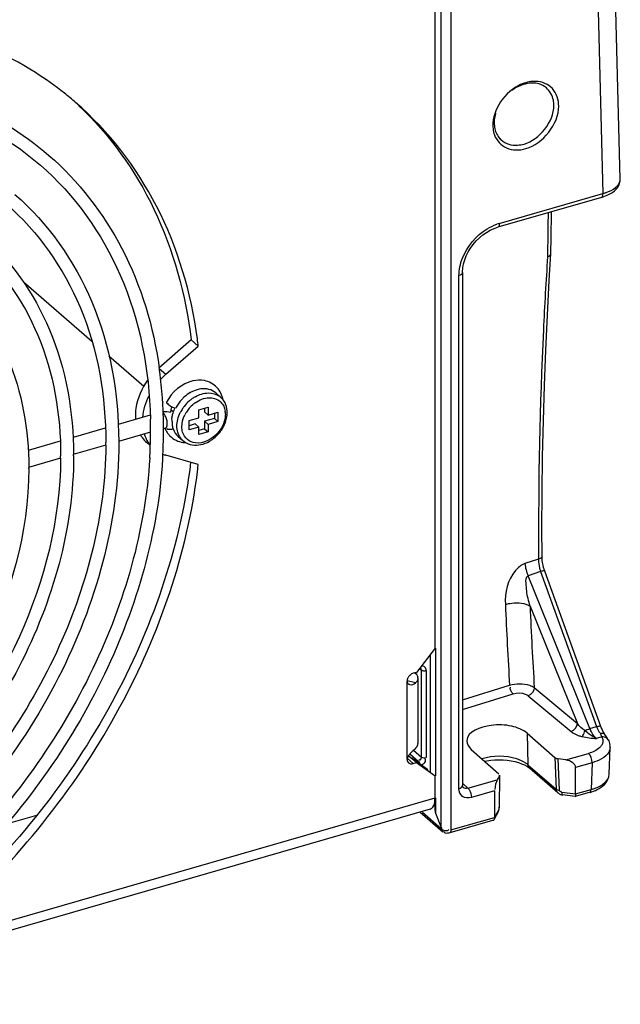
# Model space of a CAD drawing. Header units: inches. Extents: x 0 to 117, y 0 to 83.
# Tile 39 of 59: x 107.3 to 108.94, y 20.11 to 22.81. Entities that reach past the tile are written whole.
import ezdxf

# ---------------------------------------------------------------- set-up
doc = ezdxf.new("R2010")
doc.units = ezdxf.units.IN
doc.header["$LTSCALE"] = 6.431102
doc.header["$MEASUREMENT"] = 0
doc.layers.get('0').update_dxf_attribs({"linetype": 'CONTINUOUS'})

msp = doc.modelspace()

# ---------------------------------------------------------------- linework, layer by layer
at = {"color": 7, "linetype": 'CONTINUOUS'}
for p, q in [((108.944, 22.3697), (108.9194, 23.302)), ((108.8714, 23.2882), (108.8967, 22.3306)), ((108.4536, 20.5952), (108.4536, 23.2304)), ((108.4803, 23.2271), (108.4803, 20.588)), ((108.4368, 21.0855), (108.4368, 23.1482)), ((108.6128, 22.2487), (108.8967, 22.3306)), ((108.8923, 22.3202), (108.6085, 22.2383)), ((108.7543, 22.1664), (108.7547, 22.2109)), ((108.7451, 22.1862), (108.7449, 22.1662)), ((108.7449, 22.1662), (108.7449, 22.1576)), ((108.7497, 22.0925), (108.7543, 22.1661)), ((108.7543, 22.1661), (108.7543, 22.1665)), ((108.5129, 22.1268), (108.5149, 22.1378)), ((108.5121, 22.1161), (108.5129, 22.1268)), ((108.5121, 22.1143), (108.5121, 22.1161)), ((108.5121, 22.1143), (108.5121, 20.7096)), ((107.3094, 22.0887), (107.497, 21.9263)), ((108.5023, 20.7011), (108.5023, 22.1058)), ((107.7685, 21.9296), (107.6798, 21.8528)), ((107.7882, 21.9126), (107.7685, 21.9296)), ((107.6995, 21.8357), (107.7882, 21.9126)), ((107.5436, 21.8859), (107.6389, 21.8033)), ((107.6812, 21.8516), (107.6995, 21.8357)), ((107.8362, 21.7846), (107.8494, 21.7732)), ((107.6905, 21.7623), (107.6908, 21.759)), ((107.694, 21.728), (107.692, 21.73)), ((107.6921, 21.7325), (107.6921, 21.7301)), ((107.7133, 21.7389), (107.72, 21.7331)), ((107.7153, 21.7469), (107.7177, 21.7458)), ((107.7177, 21.7458), (107.7216, 21.7446)), ((107.7897, 21.7387), (107.8152, 21.7461)), ((107.7897, 21.7167), (107.7897, 21.7387)), ((107.8054, 21.7432), (107.8054, 21.7326)), ((107.8054, 21.7326), (107.8152, 21.7241)), ((107.8152, 21.7461), (107.8152, 21.7241)), ((107.8152, 21.7241), (107.8421, 21.7319)), ((107.8322, 21.729), (107.8322, 21.7148)), ((107.8421, 21.7319), (107.8421, 21.7063)), ((107.6563, 21.7236), (107.5686, 21.6983)), ((107.6959, 21.7254), (107.694, 21.728)), ((107.6977, 21.7224), (107.6959, 21.7254)), ((107.6993, 21.7191), (107.6977, 21.7224)), ((107.7628, 21.709), (107.7897, 21.7167)), ((107.7628, 21.6834), (107.7628, 21.709)), ((107.8322, 21.7148), (107.8054, 21.7071)), ((107.8054, 21.7071), (107.8152, 21.6985)), ((107.8054, 21.7071), (107.8054, 21.6864)), ((107.8421, 21.7063), (107.8152, 21.6985)), ((107.8322, 21.7148), (107.8421, 21.7063)), ((107.5335, 21.6882), (107.445, 21.6626)), ((107.6573, 21.6768), (107.5694, 21.6514)), ((107.6983, 21.6886), (107.6922, 21.6868)), ((107.6983, 21.6886), (107.699, 21.6888)), ((107.7026, 21.6944), (107.7031, 21.6973)), ((107.7798, 21.6997), (107.7628, 21.6948)), ((107.7897, 21.6912), (107.7628, 21.6834)), ((107.7798, 21.6997), (107.7897, 21.6912)), ((107.7897, 21.6705), (107.7897, 21.6912)), ((107.8054, 21.6864), (107.7897, 21.6819)), ((107.8152, 21.6779), (107.7897, 21.6705)), ((107.8054, 21.6864), (107.8152, 21.6779)), ((107.8152, 21.6985), (107.8152, 21.6779)), ((107.4099, 21.6525), (107.3222, 21.6272)), ((107.5702, 21.6517), (107.5703, 21.6485)), ((107.6563, 21.6409), (107.647, 21.6489)), ((107.7331, 21.6655), (107.7463, 21.6541)), ((107.5346, 21.6414), (107.4458, 21.6157)), ((107.411, 21.6057), (107.3231, 21.5803)), ((107.7882, 21.5887), (107.6995, 21.6143)), ((108.7202, 21.3299), (108.6831, 21.3174)), ((108.7202, 21.3373), (108.7202, 21.3299)), ((108.7202, 21.3299), (108.7204, 21.3225)), ((108.7298, 21.3331), (108.7297, 21.3373)), ((108.7297, 21.3373), (108.7297, 21.3373)), ((108.7258, 21.2956), (108.6914, 21.2841)), ((108.8607, 20.8655), (108.6914, 21.2841)), ((108.7258, 21.2956), (108.8794, 20.8709)), ((108.8909, 20.8715), (108.7373, 21.2963)), ((108.6969, 21.2007), (108.8266, 20.8798)), ((108.4368, 21.0855), (108.3856, 21.0196)), ((108.4378, 21.0855), (108.4378, 20.736)), ((108.4245, 20.7466), (108.4245, 21.0696)), ((108.3954, 21.029), (108.3993, 21.026)), ((108.397, 21.0311), (108.3971, 21.0311)), ((108.3856, 21.0196), (108.3771, 21.0171)), ((108.3817, 21.0184), (108.3846, 21.0155)), ((108.3846, 21.0155), (108.3869, 21.0125)), ((108.3869, 21.0125), (108.3884, 21.0094)), ((108.3884, 21.0094), (108.3894, 21.0062)), ((108.3896, 21.0037), (108.3896, 20.8247)), ((108.3993, 20.7877), (108.3993, 21.026)), ((108.4094, 21.0238), (108.4126, 21.0243)), ((108.4126, 21.0243), (108.4126, 20.7861)), ((108.3603, 20.998), (108.3601, 20.9951)), ((108.3601, 20.782), (108.3601, 20.9951)), ((108.3835, 20.9906), (108.3603, 20.9963)), ((108.386, 20.9936), (108.3835, 20.9906)), ((108.5121, 20.9448), (108.6409, 20.9844)), ((108.7086, 20.9778), (108.8266, 20.8798)), ((108.5121, 20.9182), (108.6511, 20.9609)), ((108.6918, 20.9557), (108.8097, 20.8577)), ((108.8607, 20.8655), (108.8794, 20.8709)), ((108.892, 20.8687), (108.8909, 20.8715)), ((108.8941, 20.8636), (108.892, 20.8687)), ((108.6891, 20.853), (108.7648, 20.7863)), ((108.6891, 20.853), (108.691, 20.7668)), ((108.854, 20.854), (108.8468, 20.86)), ((108.8938, 20.8427), (108.879, 20.8384)), ((108.8866, 20.8557), (108.8878, 20.8545)), ((108.8878, 20.8545), (108.8889, 20.8538)), ((108.892, 20.8521), (108.889, 20.8515)), ((108.8964, 20.8589), (108.8941, 20.8636)), ((108.9022, 20.849), (108.9011, 20.8506)), ((108.3835, 20.8116), (108.386, 20.8146)), ((108.9111, 20.835), (108.911, 20.8351)), ((108.9139, 20.7405), (108.9162, 20.8139)), ((108.3659, 20.7894), (108.3618, 20.7882)), ((108.3856, 20.7724), (108.3659, 20.7894)), ((108.3679, 20.7964), (108.3908, 20.7768)), ((108.3768, 20.8052), (108.3688, 20.7975)), ((108.3779, 20.8062), (108.3993, 20.7877)), ((108.3835, 20.8116), (108.3809, 20.809)), ((108.5357, 20.8087), (108.6114, 20.742)), ((108.7648, 20.7863), (108.7684, 20.6998)), ((108.795, 20.7798), (108.8572, 20.7977)), ((108.3614, 20.7835), (108.3771, 20.7699)), ((108.4171, 20.753), (108.373, 20.7844)), ((108.374, 20.7693), (108.3771, 20.7699)), ((108.3771, 20.7699), (108.3856, 20.7724)), ((108.3856, 20.7724), (108.4368, 20.736)), ((108.3858, 20.7753), (108.3908, 20.7768)), ((108.5726, 20.7761), (108.5787, 20.7774)), ((108.691, 20.7668), (108.7684, 20.6998)), ((108.6934, 20.7587), (108.6951, 20.7573)), ((108.795, 20.7798), (108.7738, 20.7827)), ((108.7773, 20.6967), (108.7738, 20.7827)), ((108.8669, 20.7722), (108.8217, 20.7592)), ((108.8217, 20.6866), (108.8217, 20.7592)), ((108.8669, 20.7722), (108.8646, 20.699)), ((108.4368, 20.6763), (108.4368, 20.736)), ((108.6129, 20.7363), (108.6072, 20.7256)), ((108.6134, 20.7382), (108.6119, 20.6489)), ((108.7731, 20.6897), (108.6951, 20.7573)), ((108.5266, 20.7023), (108.5121, 20.7159)), ((108.5136, 20.7046), (108.5135, 20.7046)), ((108.5266, 20.7023), (108.6072, 20.7256)), ((108.5266, 20.7023), (108.5282, 20.7006)), ((108.5282, 20.7006), (108.5299, 20.6985)), ((108.6, 20.6952), (108.5364, 20.6768)), ((108.6, 20.6952), (108.6, 20.6226)), ((108.7832, 20.6846), (108.7859, 20.6841)), ((108.784, 20.6916), (108.8217, 20.6866)), ((108.8206, 20.6795), (108.7859, 20.6841)), ((108.8207, 20.6795), (108.8206, 20.6795)), ((108.8614, 20.6912), (108.8208, 20.6795)), ((108.8217, 20.6866), (108.8646, 20.699)), ((107.1497, 20.3048), (108.4368, 20.6763)), ((108.4365, 20.6696), (108.4368, 20.6763)), ((108.4378, 20.6763), (108.4378, 20.6344)), ((108.4236, 20.6452), (107.1365, 20.2736)), ((107.2631, 20.6046), (107.3456, 20.6284)), ((108.3955, 20.6371), (108.4576, 20.5833)), ((108.4546, 20.5904), (108.4019, 20.6361)), ((108.4378, 20.6344), (108.4536, 20.5952)), ((108.6089, 20.6363), (108.599, 20.6178)), ((108.6, 20.6226), (108.6101, 20.6414)), ((108.6088, 20.6362), (108.6098, 20.6382)), ((108.5944, 20.6141), (108.477, 20.5802)), ((108.4803, 20.588), (108.6, 20.6226)), ((108.5999, 20.6205), (108.5991, 20.6176)), ((108.6, 20.6226), (108.5999, 20.6205)), ((108.4584, 20.5827), (108.4576, 20.5833)), ((108.4709, 20.5867), (108.4727, 20.5875))]:
    msp.add_line(p, q, dxfattribs=at)
for points in [[(108.9339, 22.3436), (108.9381, 22.3492), (108.9413, 22.3553), (108.9433, 22.3619), (108.944, 22.3685), (108.944, 22.3697)], [(108.8923, 22.3202), (108.8995, 22.3225), (108.9079, 22.3258)], [(108.9079, 22.3258), (108.9156, 22.3295), (108.9225, 22.3337), (108.9286, 22.3384), (108.9339, 22.3436)], [(108.7547, 22.2109), (108.7558, 22.2771), (108.7558, 22.2808)], [(108.5149, 22.1378), (108.518, 22.1488), (108.5223, 22.1599), (108.5277, 22.1708), (108.5341, 22.1813), (108.5414, 22.1914), (108.5495, 22.2008), (108.5584, 22.2095), (108.5678, 22.2174), (108.5778, 22.2243)], [(108.5778, 22.2243), (108.588, 22.2301), (108.5985, 22.2349), (108.6085, 22.2383)], [(108.7297, 21.3373), (108.7295, 21.4132), (108.7301, 21.5122), (108.7314, 21.6106), (108.7335, 21.7083), (108.7364, 21.8054), (108.74, 21.9018), (108.7444, 21.9975), (108.7497, 22.0925)], [(108.7341, 21.3064), (108.7325, 21.3132), (108.7312, 21.3201), (108.7303, 21.3267), (108.7298, 21.3331)], [(108.7373, 21.2963), (108.7361, 21.2998), (108.7341, 21.3064)], [(108.9011, 20.8506), (108.8987, 20.8545), (108.8964, 20.8589)], [(108.9111, 20.835), (108.9095, 20.8377), (108.9069, 20.842), (108.9039, 20.8465), (108.9022, 20.849)], [(108.5787, 20.7774), (108.5896, 20.7789), (108.6008, 20.7799), (108.6121, 20.7802), (108.6235, 20.7799), (108.6347, 20.7789), (108.6455, 20.7774), (108.6557, 20.7752), (108.6653, 20.7725), (108.6739, 20.7694), (108.6816, 20.766), (108.6882, 20.7624), (108.6934, 20.7587)], [(108.5136, 20.7046), (108.5133, 20.7048), (108.513, 20.7053), (108.5126, 20.7061), (108.5123, 20.7072), (108.5121, 20.7087), (108.5121, 20.7096)], [(108.7731, 20.6897), (108.7745, 20.6886), (108.7771, 20.687), (108.78, 20.6856), (108.7832, 20.6846)], [(108.784, 20.6916), (108.7829, 20.6918), (108.7819, 20.6921), (108.7809, 20.6925), (108.78, 20.693), (108.7791, 20.6936), (108.7784, 20.6943), (108.7779, 20.695), (108.7775, 20.6958), (108.7773, 20.6967)], [(108.6098, 20.6382), (108.6104, 20.6399), (108.611, 20.6418), (108.6115, 20.6436), (108.6119, 20.6455), (108.6122, 20.6475), (108.6124, 20.6493), (108.6124, 20.6507)], [(108.4536, 20.5952), (108.4538, 20.5947), (108.4539, 20.5942), (108.4541, 20.5937), (108.4542, 20.5932), (108.4543, 20.5927), (108.4544, 20.5921), (108.4544, 20.5916), (108.4545, 20.591), (108.4546, 20.5904)]]:
    msp.add_lwpolyline(points, dxfattribs=at)
for centre, radius, start, end in [((108.707, 22.5378), 0.0957, 106.1499, 111.56), ((108.7051, 22.5443), 0.0889, 102.4032, 106.1142), ((108.7103, 22.5564), 0.0814, 87.9408, 94.2873), ((106.8503, 21.885), 0.9193, 49.0995, 51.6017), ((108.6876, 22.5177), 0.0926, 175.7378, 179.9703), ((108.6808, 22.5176), 0.0858, 179.9633, 186.3207), ((108.6534, 22.5168), 0.0531, 222.6124, 228.2309), ((108.8571, 22.4661), 0.1411, 286.2967, 289.839), ((119.3676, 22.0727), 10.6231, 178.89185, 179.38794), ((108.6492, 22.1239), 0.1299, 106.236, 109.5301), ((106.5312, 21.7628), 1.2658, 6.7956, 7.701), ((106.5438, 21.6924), 1.1488, 7.3218, 8.041), ((106.5359, 21.6914), 1.1567, 7.0951, 7.3224), ((106.5048, 21.6878), 1.1881, 3.5908, 7.0805), ((107.8267, 21.6889), 0.1943, 130.9209, 136.9219), ((107.8104, 21.7078), 0.0893, 113.5781, 119.7391), ((107.7888, 21.7539), 0.0683, 17.9011, 25.8382), ((106.4717, 21.6855), 1.2212, 3.2052, 3.449), ((107.8189, 21.6954), 0.1044, 136.8527, 150.9711), ((107.8182, 21.6961), 0.1034, 131.2732, 136.8719), ((107.8325, 21.6836), 0.1049, 130.933, 142.1654), ((107.8295, 21.6871), 0.1003, 125.1397, 130.944), ((107.8264, 21.6914), 0.095, 119.1085, 125.1287), ((107.8305, 21.6861), 0.0878, 125.2961, 131.0162), ((107.8205, 21.7398), 0.0441, 49.0952, 54.5981), ((107.8172, 21.7361), 0.0491, 37.4443, 49.0591), ((107.7852, 21.7528), 0.0721, 9.55, 17.8563), ((106.4617, 21.6849), 1.2312, 2.2123, 3.2042), ((106.437, 21.6841), 1.256, 0.2008, 2.1016), ((107.768, 21.7284), 0.0558, 172.4135, 176.454), ((107.7733, 21.7277), 0.0611, 165.7109, 172.3791), ((107.7774, 21.7267), 0.0654, 161.8442, 165.7497), ((107.7965, 21.7055), 0.0817, 162.9875, 170.4347), ((107.7253, 21.7615), 0.0173, 257.5547, 260.1561), ((107.8128, 21.6989), 0.0974, 151.0353, 153.6612), ((107.8273, 21.6868), 0.0988, 151.6234, 153.6571), ((107.8295, 21.6857), 0.1012, 147.8609, 151.6179), ((107.8312, 21.6846), 0.1033, 142.172, 147.8618), ((107.8298, 21.6852), 0.0879, 147.7665, 153.5855), ((107.8327, 21.6834), 0.0913, 131.0023, 147.7472), ((107.8077, 21.7268), 0.0547, 3.9239, 8.1638), ((107.8054, 21.7266), 0.0571, 359.9879, 3.9274), ((107.8075, 21.7319), 0.0598, 9.8608, 15.0816), ((106.4297, 21.684), 1.2279, 359.9981, 1.3609), ((107.7979, 21.7053), 0.0831, 170.4613, 172.4997), ((107.5973, 21.6883), 0.1208, 6.7879, 7.6453), ((106.3973, 21.6841), 1.2603, 358.3942, 359.6706), ((106.4154, 21.6839), 1.2421, 359.6729, 359.9998), ((106.3928, 21.6841), 1.3002, 357.6691, 359.9921), ((106.4207, 21.6839), 1.2723, 360, 0.2044), ((107.7584, 21.7137), 0.067, 201.6417, 207.3889), ((107.7565, 21.7127), 0.0648, 207.3707, 215.9849), ((107.7676, 21.7399), 0.1015, 308.724, 326.5496), ((107.7702, 21.738), 0.0983, 326.5828, 332.6612), ((107.7738, 21.7362), 0.0943, 332.6731, 336.2527), ((107.7767, 21.7349), 0.0912, 336.2588, 338.6009), ((106.4155, 21.6485), 1.1193, 359.6369, 359.9998), ((107.7044, 21.7141), 0.0869, 211.3658, 216.3322), ((107.7022, 21.7125), 0.0842, 216.3208, 229.0672), ((107.7235, 21.6967), 0.0862, 212.1932, 218.6357), ((106.3746, 21.6847), 1.2829, 357.6605, 358.3959), ((107.7543, 21.7111), 0.062, 215.9879, 225.1139), ((107.7572, 21.7211), 0.0726, 261.083, 267.57), ((107.7711, 21.7355), 0.0959, 302.4947, 308.6988), ((106.3539, 21.6856), 1.3037, 356.5312, 357.6594), ((106.3589, 21.6853), 1.3342, 356.961, 357.6761), ((106.4147, 21.6128), 0.9965, 359.5921, 359.9997), ((106.4196, 21.6128), 1.0271, 360, 0.1753), ((106.3461, 21.686), 1.347, 356.5213, 356.9614), ((107.7245, 21.7012), 0.0905, 248.1469, 253.9113), ((106.4195, 21.5774), 0.9044, 360, 0.1991), ((108.8297, 21.3304), 0.1096, 196.4412, 198.4918), ((121.4199, 21.7687), 12.803, 182.52133, 183.51244), ((121.4073, 21.7605), 12.7228, 182.52181, 183.52689), ((108.3854, 20.9929), 0.0257, 130.9149, 138.4118), ((108.3747, 21.0037), 0.0149, 359.9873, 9.9685), ((108.9532, 20.9036), 0.1001, 202.3984, 204.7786), ((108.915, 20.9217), 0.0908, 243.8043, 246.5971), ((108.8966, 20.8221), 0.0208, 88.352, 97.6345), ((108.8774, 20.8153), 0.0388, 357.8922, 9.0277), ((108.1564, 21.0422), 0.3237, 312.916, 313.9141), ((108.3715, 20.7805), 0.0111, 214.6643, 241.2716), ((108.7826, 20.7003), 0.0143, 182.4887, 206.9184), ((108.7821, 20.7), 0.0137, 206.9021, 228.7522), ((108.8275, 20.8296), 0.1358, 285.8588, 289.6934), ((108.4964, 20.6466), 0.0599, 188.3223, 190.1472), ((108.4907, 20.6456), 0.0541, 190.154, 191.9389), ((108.4692, 20.5934), 0.00689, 300.412, 321.6227)]:
    msp.add_arc(centre, radius, start, end, dxfattribs=at)
for centre, major_axis, ratio, start_param, end_param in [((108.7776, 20.79), (0.0148, -0.0001), 0.506191, -2.615326, -1.829357), ((108.7948, 20.7628), (0.0266, -0.0059), 0.615841, 0.134535, 1.696604), ((108.5986, 20.7383), (0.0148, -0.0001), 0.506995, -0.259554, -0.002742), ((108.6072, 20.7086), (0.0048, 0.0217), 0.249311, 0.731264, 2.083232)]:
    msp.add_ellipse(centre, major_axis=major_axis, ratio=ratio, start_param=start_param, end_param=end_param, dxfattribs=at)
for points, knots in [([(107.4213, 22.6055), (107.396, 22.6255), (107.2893, 22.7014), (107.1665, 22.7541), (107.0714, 22.7797)], [0, 0, 0, 0, 0.247045, 1, 1, 1, 1]), ([(108.7755, 22.5698), (108.7755, 22.5868), (108.7649, 22.6229), (108.7297, 22.637), (108.7133, 22.6377)], [0, 0, 0, 0, 0.509059, 1, 1, 1, 1]), ([(108.7622, 22.5716), (108.7622, 22.5764), (108.7607, 22.5941), (108.7515, 22.6115), (108.7416, 22.6199)], [0, 0, 0, 0, 0.269611, 1, 1, 1, 1]), ([(107.7857, 21.9324), (107.7686, 22.0582), (107.6981, 22.3004), (107.5428, 22.5014), (107.4522, 22.5798)], [0, 0, 0, 0, 0.514372, 1, 1, 1, 1]), ([(107.4601, 22.572), (107.5454, 22.4918), (107.6899, 22.2906), (107.7538, 22.0529), (107.7685, 21.9296)], [0, 0, 0, 0, 0.485202, 1, 1, 1, 1]), ([(108.5995, 22.491), (108.6049, 22.4758), (108.6308, 22.4473), (108.6683, 22.4486), (108.6853, 22.4535)], [0, 0, 0, 0, 0.477106, 1, 1, 1, 1]), ([(108.618, 22.4772), (108.6297, 22.4668), (108.6535, 22.4604), (108.6747, 22.4646), (108.6804, 22.4662)], [0, 0, 0, 0, 0.724249, 1, 1, 1, 1]), ([(107.3787, 22.4352), (107.4605, 22.3643), (107.6005, 22.1838), (107.6654, 21.9661), (107.6813, 21.8531)], [0, 0, 0, 0, 0.486505, 1, 1, 1, 1]), ([(107.3556, 22.4084), (107.4493, 22.3271), (107.6051, 22.1084), (107.654, 21.8474), (107.6572, 21.7131)], [0, 0, 0, 0, 0.4802, 1, 1, 1, 1]), ([(108.9314, 22.3474), (108.9333, 22.349), (108.9397, 22.3548), (108.9442, 22.3635), (108.944, 22.3697)], [0, 0, 0, 0, 0.295553, 1, 1, 1, 1]), ([(107.2859, 22.328), (107.3769, 22.2492), (107.5269, 22.0357), (107.5699, 21.7816), (107.5702, 21.6517)], [0, 0, 0, 0, 0.481019, 1, 1, 1, 1]), ([(108.8923, 22.3202), (108.8947, 22.3209), (108.8965, 22.3255), (108.8967, 22.3292), (108.8967, 22.3306)], [0, 0, 0, 0, 0.639331, 1, 1, 1, 1]), ([(107.2627, 22.3013), (107.3501, 22.2255), (107.4943, 22.0194), (107.5348, 21.7742), (107.5348, 21.6485)], [0, 0, 0, 0, 0.479027, 1, 1, 1, 1]), ([(107.1925, 22.2202), (107.2738, 22.1497), (107.4078, 21.959), (107.4463, 21.732), (107.4467, 21.616)], [0, 0, 0, 0, 0.48114, 1, 1, 1, 1]), ([(107.1693, 22.1934), (107.247, 22.1261), (107.3752, 21.9427), (107.4112, 21.7247), (107.4112, 21.6128)], [0, 0, 0, 0, 0.478906, 1, 1, 1, 1]), ([(108.7449, 22.1576), (108.7405, 22.0909), (108.725, 21.8177), (108.7194, 21.544), (108.7202, 21.3373)], [0, 0, 0, 0, 0.244651, 1, 1, 1, 1]), ([(107.0995, 22.1132), (107.1712, 22.0511), (107.2895, 21.883), (107.3236, 21.6829), (107.3239, 21.5805)], [0, 0, 0, 0, 0.48128, 1, 1, 1, 1]), ([(107.7007, 21.7597), (107.7003, 21.7592), (107.7027, 21.7564), (107.7047, 21.7556), (107.7064, 21.7546)], [0, 0, 0, 0, 0.240478, 1, 1, 1, 1]), ([(107.7195, 21.686), (107.7183, 21.6897), (107.7179, 21.6953), (107.7174, 21.7009), (107.7172, 21.7026)], [0, 0, 0, 0, 0.690677, 1, 1, 1, 1]), ([(107.8624, 21.7266), (107.8624, 21.7252), (107.8623, 21.7225), (107.862, 21.7197), (107.8619, 21.7184)], [0, 0, 0, 0, 0.494449, 1, 1, 1, 1]), ([(107.6983, 21.6886), (107.6987, 21.6887), (107.6996, 21.6892), (107.7003, 21.6899), (107.7007, 21.6903)], [0, 0, 0, 0, 0.480707, 1, 1, 1, 1]), ([(107.7007, 21.6903), (107.7011, 21.6908), (107.7019, 21.6922), (107.7024, 21.6936), (107.7026, 21.6944)], [0, 0, 0, 0, 0.459374, 1, 1, 1, 1]), ([(107.8544, 21.6944), (107.8508, 21.6871), (107.834, 21.6622), (107.802, 21.645), (107.7802, 21.6476)], [0, 0, 0, 0, 0.270119, 1, 1, 1, 1]), ([(107.5703, 21.6485), (107.5703, 21.4274), (107.4397, 20.9678), (107.0668, 20.5109), (106.6777, 20.2525), (106.3666, 20.1343), (106.0561, 20.1001), (105.8574, 20.1386), (105.7682, 20.173)], [0, 0, 0, 0, 0.25029, 0.518686, 0.650505, 0.775482, 0.891801, 1, 1, 1, 1]), ([(107.7602, 21.6457), (107.7747, 21.6398), (107.7988, 21.6416), (107.8178, 21.6515), (107.8227, 21.6546)], [0, 0, 0, 0, 0.729101, 1, 1, 1, 1]), ([(107.5348, 21.6414), (107.5336, 21.4533), (107.434, 21.0618), (107.2031, 20.7356), (107.0595, 20.5922)], [0, 0, 0, 0, 0.481026, 1, 1, 1, 1]), ([(107.4467, 21.6128), (107.4467, 21.4141), (107.3284, 21.0006), (106.929, 20.516), (106.3938, 20.2264), (105.9885, 20.234), (105.8256, 20.3001)], [0, 0, 0, 0, 0.25168, 0.521434, 0.777462, 1, 1, 1, 1]), ([(107.4112, 21.6057), (107.41, 21.4389), (107.3217, 21.0915), (107.1172, 20.8018), (106.99, 20.6744)], [0, 0, 0, 0, 0.480995, 1, 1, 1, 1]), ([(107.6552, 21.6067), (107.6432, 21.408), (107.5254, 21.001), (107.2793, 20.6606), (107.1284, 20.5105)], [0, 0, 0, 0, 0.483381, 1, 1, 1, 1]), ([(107.7672, 21.5948), (107.7409, 21.3728), (107.5896, 20.9261), (107.3026, 20.5556), (107.13, 20.3944)], [0, 0, 0, 0, 0.486267, 1, 1, 1, 1]), ([(107.6906, 21.6043), (107.6782, 21.4012), (107.5583, 20.9859), (107.3072, 20.6384), (107.1534, 20.4854)], [0, 0, 0, 0, 0.484076, 1, 1, 1, 1]), ([(107.3239, 21.5774), (107.3239, 21.4023), (107.2197, 21.038), (106.8677, 20.611), (106.396, 20.3559), (106.0387, 20.363), (105.8952, 20.4213)], [0, 0, 0, 0, 0.251684, 0.521373, 0.77736, 1, 1, 1, 1]), ([(107.1497, 20.3774), (107.3237, 20.5399), (107.6126, 20.9137), (107.7632, 21.3649), (107.7882, 21.5887)], [0, 0, 0, 0, 0.514018, 1, 1, 1, 1]), ([(108.7297, 21.3373), (108.7296, 21.3347), (108.7254, 21.3315), (108.7217, 21.3303), (108.7202, 21.3299)], [0, 0, 0, 0, 0.638374, 1, 1, 1, 1]), ([(108.6831, 21.3174), (108.6728, 21.314), (108.638, 21.2849), (108.6279, 21.2377), (108.6293, 21.2055)], [0, 0, 0, 0, 0.25293, 1, 1, 1, 1]), ([(108.7373, 21.2963), (108.7372, 21.2967), (108.7328, 21.2982), (108.7292, 21.2965), (108.7258, 21.2956)], [0, 0, 0, 0, 0.107016, 1, 1, 1, 1]), ([(108.6969, 21.2007), (108.693, 21.2144), (108.6878, 21.2364), (108.6861, 21.262), (108.6849, 21.2815), (108.6914, 21.2841)], [0, 0, 0, 0, 0.503727, 0.753172, 1, 1, 1, 1]), ([(108.6293, 21.2055), (108.6351, 21.2073), (108.6574, 21.2113), (108.6831, 21.2102), (108.6969, 21.2007)], [0, 0, 0, 0, 0.267352, 1, 1, 1, 1]), ([(108.3975, 21.0315), (108.3979, 21.0311), (108.3986, 21.0294), (108.3976, 21.0279), (108.3971, 21.0271)], [0, 0, 0, 0, 0.383644, 1, 1, 1, 1]), ([(108.4126, 21.0243), (108.4126, 21.0277), (108.4102, 21.0352), (108.4025, 21.0373), (108.3992, 21.0371)], [0, 0, 0, 0, 0.503699, 1, 1, 1, 1]), ([(108.3624, 21.0044), (108.3619, 21.0033), (108.361, 21.0013), (108.3605, 20.9991), (108.3603, 20.998)], [0, 0, 0, 0, 0.509496, 1, 1, 1, 1]), ([(108.3662, 21.01), (108.3654, 21.0091), (108.364, 21.0073), (108.3629, 21.0054), (108.3624, 21.0044)], [0, 0, 0, 0, 0.502739, 1, 1, 1, 1]), ([(108.3993, 21.026), (108.3996, 21.0257), (108.4004, 21.0253), (108.4012, 21.025), (108.4016, 21.0248)], [0, 0, 0, 0, 0.457183, 1, 1, 1, 1]), ([(108.4016, 21.0248), (108.4028, 21.0244), (108.4054, 21.0239), (108.4081, 21.0237), (108.4094, 21.0238)], [0, 0, 0, 0, 0.484319, 1, 1, 1, 1]), ([(108.3601, 20.9951), (108.3601, 20.9937), (108.3608, 20.991), (108.3627, 20.9889), (108.3637, 20.9881)], [0, 0, 0, 0, 0.513546, 1, 1, 1, 1]), ([(108.3637, 20.9881), (108.3641, 20.9877), (108.365, 20.9871), (108.366, 20.9867), (108.3665, 20.9865)], [0, 0, 0, 0, 0.50885, 1, 1, 1, 1]), ([(108.6409, 20.9844), (108.6584, 20.9897), (108.6833, 20.9901), (108.7048, 20.9807), (108.7086, 20.9778)], [0, 0, 0, 0, 0.789937, 1, 1, 1, 1]), ([(108.6511, 20.9609), (108.6615, 20.9641), (108.6768, 20.9639), (108.6895, 20.9576), (108.6918, 20.9557)], [0, 0, 0, 0, 0.786249, 1, 1, 1, 1]), ([(108.6891, 20.853), (108.6775, 20.8632), (108.6426, 20.8753), (108.5871, 20.8788), (108.5248, 20.8582), (108.5239, 20.832)], [0, 0, 0, 0, 0.256078, 0.566624, 1, 1, 1, 1]), ([(108.8794, 20.8709), (108.8809, 20.8712), (108.8841, 20.8717), (108.8902, 20.8738), (108.8909, 20.8715)], [0, 0, 0, 0, 0.391352, 1, 1, 1, 1]), ([(108.8097, 20.8577), (108.8159, 20.8526), (108.8261, 20.8474), (108.8368, 20.8443), (108.8398, 20.8436)], [0, 0, 0, 0, 0.718894, 1, 1, 1, 1]), ([(108.8398, 20.8436), (108.8406, 20.8445), (108.8439, 20.8494), (108.8458, 20.8553), (108.8468, 20.86)], [0, 0, 0, 0, 0.189937, 1, 1, 1, 1]), ([(108.879, 20.8384), (108.8782, 20.839), (108.8766, 20.8404), (108.8752, 20.8419), (108.8745, 20.8427)], [0, 0, 0, 0, 0.483924, 1, 1, 1, 1]), ([(108.889, 20.8515), (108.89, 20.85), (108.8915, 20.8479), (108.8933, 20.8446), (108.8927, 20.8437)], [0, 0, 0, 0, 0.626249, 1, 1, 1, 1]), ([(108.8997, 20.8512), (108.8986, 20.8517), (108.896, 20.8524), (108.8934, 20.8523), (108.892, 20.8521)], [0, 0, 0, 0, 0.459944, 1, 1, 1, 1]), ([(108.8938, 20.8427), (108.8945, 20.8413), (108.8958, 20.8385), (108.8964, 20.8354), (108.8965, 20.8339)], [0, 0, 0, 0, 0.510761, 1, 1, 1, 1]), ([(108.9022, 20.849), (108.9019, 20.8494), (108.9011, 20.8503), (108.9002, 20.8509), (108.8997, 20.8512)], [0, 0, 0, 0, 0.489715, 1, 1, 1, 1]), ([(108.8935, 20.8211), (108.892, 20.8185), (108.8826, 20.807), (108.8683, 20.8009), (108.8572, 20.7977)], [0, 0, 0, 0, 0.20523, 1, 1, 1, 1]), ([(108.9162, 20.8139), (108.916, 20.8096), (108.9086, 20.7873), (108.8843, 20.7772), (108.8669, 20.7722)], [0, 0, 0, 0, 0.194824, 1, 1, 1, 1]), ([(108.8954, 20.8253), (108.8952, 20.8246), (108.8946, 20.8231), (108.8939, 20.8217), (108.8935, 20.8211)], [0, 0, 0, 0, 0.492571, 1, 1, 1, 1]), ([(108.8965, 20.8339), (108.8966, 20.8325), (108.8966, 20.8296), (108.8959, 20.8267), (108.8954, 20.8253)], [0, 0, 0, 0, 0.495507, 1, 1, 1, 1]), ([(108.6852, 20.7712), (108.6777, 20.7762), (108.6397, 20.7923), (108.5955, 20.7921), (108.5649, 20.7829)], [0, 0, 0, 0, 0.220215, 1, 1, 1, 1]), ([(108.3606, 20.7852), (108.3604, 20.7847), (108.3601, 20.7836), (108.3601, 20.7826), (108.3601, 20.782)], [0, 0, 0, 0, 0.511125, 1, 1, 1, 1]), ([(108.3601, 20.782), (108.3601, 20.7806), (108.3604, 20.7778), (108.3616, 20.7753), (108.3624, 20.7742)], [0, 0, 0, 0, 0.515283, 1, 1, 1, 1]), ([(108.3662, 20.7707), (108.3673, 20.7701), (108.3699, 20.7692), (108.3726, 20.7692), (108.374, 20.7693)], [0, 0, 0, 0, 0.483506, 1, 1, 1, 1]), ([(108.3908, 20.7768), (108.3917, 20.7759), (108.3933, 20.7732), (108.3943, 20.7704), (108.3948, 20.7688)], [0, 0, 0, 0, 0.44157, 1, 1, 1, 1]), ([(108.3994, 20.7656), (108.4002, 20.7661), (108.4019, 20.7671), (108.4035, 20.7682), (108.4043, 20.7689)], [0, 0, 0, 0, 0.478966, 1, 1, 1, 1]), ([(108.411, 20.7785), (108.411, 20.7792), (108.4107, 20.7807), (108.4098, 20.782), (108.4092, 20.7826)], [0, 0, 0, 0, 0.465889, 1, 1, 1, 1]), ([(108.691, 20.7668), (108.6901, 20.7676), (108.6882, 20.7691), (108.6862, 20.7705), (108.6852, 20.7712)], [0, 0, 0, 0, 0.488685, 1, 1, 1, 1]), ([(108.5364, 20.6768), (108.5286, 20.6746), (108.5095, 20.6754), (108.5023, 20.6932), (108.5023, 20.7011)], [0, 0, 0, 0, 0.508815, 1, 1, 1, 1]), ([(108.7684, 20.6998), (108.7695, 20.6989), (108.7725, 20.6975), (108.7756, 20.6968), (108.7773, 20.6967)], [0, 0, 0, 0, 0.450542, 1, 1, 1, 1]), ([(108.784, 20.6916), (108.784, 20.6899), (108.7845, 20.6876), (108.7843, 20.684), (108.7852, 20.6836)], [0, 0, 0, 0, 0.631248, 1, 1, 1, 1]), ([(108.7852, 20.6836), (108.7853, 20.6835), (108.7857, 20.6836), (108.7858, 20.6839), (108.7859, 20.6841)], [0, 0, 0, 0, 0.352946, 1, 1, 1, 1]), ([(108.8217, 20.6866), (108.8217, 20.6846), (108.8222, 20.6837), (108.8209, 20.6786), (108.8207, 20.6792)], [0, 0, 0, 0, 0.776228, 1, 1, 1, 1]), ([(108.8615, 20.6906), (108.8623, 20.6906), (108.8648, 20.6931), (108.8633, 20.6961), (108.8627, 20.698)], [0, 0, 0, 0, 0.301466, 1, 1, 1, 1]), ([(108.4236, 20.6452), (108.425, 20.6456), (108.4277, 20.647), (108.4297, 20.6492), (108.4306, 20.6504)], [0, 0, 0, 0, 0.475256, 1, 1, 1, 1]), ([(108.6119, 20.6489), (108.6121, 20.6492), (108.6123, 20.6497), (108.6124, 20.6504), (108.6124, 20.6507)], [0, 0, 0, 0, 0.519695, 1, 1, 1, 1]), ([(108.6101, 20.6414), (108.6101, 20.6405), (108.6099, 20.6387), (108.6093, 20.6371), (108.6089, 20.6363)], [0, 0, 0, 0, 0.517401, 1, 1, 1, 1]), ([(108.6119, 20.6489), (108.6119, 20.6475), (108.6115, 20.645), (108.6107, 20.6425), (108.6101, 20.6414)], [0, 0, 0, 0, 0.527422, 1, 1, 1, 1]), ([(108.5961, 20.6139), (108.5958, 20.6138), (108.5953, 20.6137), (108.5947, 20.6138), (108.5944, 20.6138)], [0, 0, 0, 0, 0.483814, 1, 1, 1, 1]), ([(108.5991, 20.6176), (108.5988, 20.6168), (108.5981, 20.6153), (108.5968, 20.6141), (108.5961, 20.6139)], [0, 0, 0, 0, 0.542827, 1, 1, 1, 1]), ([(108.4571, 20.5827), (108.4564, 20.5833), (108.4556, 20.5858), (108.4567, 20.5881), (108.4574, 20.5893)], [0, 0, 0, 0, 0.390086, 1, 1, 1, 1]), ([(108.4623, 20.5815), (108.462, 20.5818), (108.4615, 20.5825), (108.4611, 20.5833), (108.4609, 20.5838)], [0, 0, 0, 0, 0.478273, 1, 1, 1, 1]), ([(108.4656, 20.5793), (108.465, 20.5795), (108.4638, 20.5801), (108.4628, 20.581), (108.4623, 20.5815)], [0, 0, 0, 0, 0.493071, 1, 1, 1, 1]), ([(108.4803, 20.588), (108.4803, 20.586), (108.4807, 20.5834), (108.4779, 20.5794), (108.477, 20.5799)], [0, 0, 0, 0, 0.655794, 1, 1, 1, 1])]:
    msp.add_open_spline(points, degree=3, knots=knots, dxfattribs=at)
for points in [[(108.6719, 22.6268), (108.6631, 22.6233), (108.6548, 22.6186), (108.6472, 22.6131)], [(108.6663, 22.6265), (108.6601, 22.6234), (108.6541, 22.6197), (108.6485, 22.6156)], [(108.6853, 22.634), (108.6787, 22.6321), (108.6724, 22.6296), (108.6663, 22.6265)], [(108.7043, 22.6375), (108.6978, 22.637), (108.6915, 22.6358), (108.6853, 22.634)], [(108.7213, 22.6306), (108.71, 22.6338), (108.6975, 22.6337), (108.686, 22.6311)], [(108.7416, 22.6199), (108.7357, 22.6248), (108.7286, 22.6284), (108.7213, 22.6306)], [(108.6485, 22.6156), (108.6285, 22.6009), (108.612, 22.5798), (108.6028, 22.5567)], [(107.1372, 22.5821), (107.2246, 22.5469), (107.3075, 22.4969), (107.3787, 22.4352)], [(108.6804, 22.4662), (108.7231, 22.4786), (108.7622, 22.5271), (108.7622, 22.5716)], [(108.6853, 22.4535), (108.7324, 22.4671), (108.7755, 22.5207), (108.7755, 22.5698)], [(107.1171, 22.552), (107.2035, 22.518), (107.2854, 22.4691), (107.3556, 22.4084)], [(108.6028, 22.5567), (108.5988, 22.5465), (108.5961, 22.5355), (108.5953, 22.5245)], [(108.6027, 22.5508), (108.6001, 22.5423), (108.5987, 22.5333), (108.5987, 22.5244)], [(108.5987, 22.5244), (108.5987, 22.5189), (108.5992, 22.5133), (108.6005, 22.5079)], [(108.5955, 22.5082), (108.5962, 22.5024), (108.5975, 22.4965), (108.5995, 22.491)], [(108.6005, 22.5079), (108.6027, 22.498), (108.6074, 22.4883), (108.6143, 22.4808)], [(108.905, 22.3333), (108.9144, 22.3367), (108.9236, 22.3411), (108.9314, 22.3474)], [(108.5791, 22.2337), (108.5875, 22.2388), (108.5965, 22.2431), (108.6057, 22.2464)], [(108.6128, 22.2487), (108.6128, 22.2449), (108.612, 22.2394), (108.6085, 22.2383)], [(108.5117, 22.1535), (108.5245, 22.186), (108.5493, 22.2155), (108.5791, 22.2337)], [(108.7449, 22.1576), (108.7489, 22.1589), (108.754, 22.1619), (108.7543, 22.1661)], [(108.5047, 22.1296), (108.5063, 22.1377), (108.5087, 22.1457), (108.5117, 22.1535)], [(108.5023, 22.1058), (108.5023, 22.1137), (108.5031, 22.1217), (108.5047, 22.1296)], [(108.5121, 22.1143), (108.5121, 22.1099), (108.5064, 22.107), (108.5023, 22.1058)], [(107.6495, 21.8198), (107.6332, 21.7973), (107.6212, 21.7704), (107.6172, 21.7429)], [(107.7734, 21.8177), (107.7432, 21.8111), (107.7152, 21.7869), (107.7015, 21.7593)], [(107.8051, 21.8184), (107.7947, 21.8204), (107.7837, 21.82), (107.7734, 21.8177)], [(107.8238, 21.8116), (107.818, 21.8148), (107.8116, 21.8171), (107.8051, 21.8184)], [(107.8392, 21.7998), (107.8348, 21.8045), (107.8295, 21.8085), (107.8238, 21.8116)], [(107.7661, 21.7854), (107.7604, 21.7821), (107.755, 21.7782), (107.75, 21.7738)], [(107.8171, 21.7944), (107.8033, 21.7979), (107.7877, 21.7953), (107.7747, 21.7897)], [(107.7802, 21.7744), (107.7909, 21.7804), (107.8032, 21.7843), (107.8155, 21.7846)], [(107.8155, 21.7846), (107.8261, 21.7848), (107.8374, 21.7819), (107.846, 21.7758)], [(107.8362, 21.7846), (107.8308, 21.7893), (107.8241, 21.7926), (107.8171, 21.7944)], [(107.8503, 21.7837), (107.8474, 21.7896), (107.8437, 21.7951), (107.8392, 21.7998)], [(107.636, 21.7178), (107.6378, 21.7382), (107.6441, 21.7586), (107.6534, 21.7769)], [(107.7797, 21.7578), (107.7908, 21.7656), (107.8044, 21.7711), (107.818, 21.7715)], [(107.818, 21.7715), (107.8228, 21.7716), (107.8277, 21.771), (107.8323, 21.7697)], [(107.8323, 21.7697), (107.8388, 21.7679), (107.8451, 21.7644), (107.8498, 21.7596)], [(107.8498, 21.7596), (107.8531, 21.7564), (107.8558, 21.7525), (107.8578, 21.7483)], [(107.8652, 21.7474), (107.8634, 21.754), (107.8604, 21.7605), (107.8562, 21.7659)], [(107.6172, 21.7429), (107.6158, 21.7328), (107.6154, 21.7223), (107.6164, 21.7121)], [(107.6915, 21.7334), (107.6984, 21.7346), (107.7058, 21.7341), (107.7125, 21.7319)], [(107.7048, 21.7541), (107.708, 21.7513), (107.7115, 21.7488), (107.7153, 21.7469)], [(107.724, 21.7435), (107.7218, 21.7389), (107.7199, 21.7342), (107.7184, 21.7294)], [(107.732, 21.7123), (107.7335, 21.7186), (107.7359, 21.7248), (107.7388, 21.7307)], [(107.8578, 21.7483), (107.8598, 21.744), (107.8612, 21.7393), (107.8619, 21.7345)], [(107.8616, 21.7016), (107.8652, 21.7109), (107.8673, 21.7209), (107.8673, 21.7309)], [(107.8673, 21.7309), (107.8673, 21.7346), (107.867, 21.7384), (107.8664, 21.7421)], [(107.7031, 21.6973), (107.704, 21.7046), (107.7022, 21.7123), (107.6993, 21.7191)], [(107.7171, 21.7048), (107.7168, 21.7086), (107.7163, 21.7124), (107.7155, 21.7162)], [(107.7296, 21.694), (107.7296, 21.7001), (107.7305, 21.7063), (107.732, 21.7123)], [(107.7431, 21.6921), (107.7431, 21.7032), (107.7462, 21.7144), (107.7511, 21.7244)], [(107.8619, 21.7184), (107.8608, 21.7101), (107.8581, 21.7019), (107.8544, 21.6944)], [(107.7195, 21.686), (107.714, 21.6844), (107.7026, 21.682), (107.7023, 21.6877)], [(107.7195, 21.686), (107.7222, 21.6783), (107.7269, 21.6709), (107.7331, 21.6655)], [(107.732, 21.677), (107.7304, 21.6825), (107.7296, 21.6882), (107.7296, 21.694)], [(107.7463, 21.6541), (107.7395, 21.66), (107.7345, 21.6683), (107.732, 21.677)], [(107.7452, 21.677), (107.7438, 21.6819), (107.7431, 21.687), (107.7431, 21.6921)], [(107.7802, 21.6476), (107.7651, 21.6494), (107.7496, 21.6624), (107.7452, 21.677)], [(107.6506, 21.6507), (107.6464, 21.6573), (107.6431, 21.6645), (107.6407, 21.672)], [(107.7105, 21.6671), (107.7155, 21.6621), (107.7215, 21.6579), (107.7279, 21.6549)], [(107.7279, 21.6549), (107.7336, 21.6522), (107.7398, 21.6503), (107.746, 21.6493)], [(107.7463, 21.6541), (107.7504, 21.6506), (107.7551, 21.6477), (107.7602, 21.6457)], [(108.6831, 21.3174), (108.6839, 21.306), (108.6869, 21.2946), (108.6914, 21.2841)], [(108.7204, 21.3225), (108.7209, 21.3147), (108.7224, 21.3069), (108.7246, 21.2994)], [(108.3771, 21.0171), (108.374, 21.0162), (108.371, 21.0145), (108.3685, 21.0123)], [(108.3896, 21.0037), (108.3896, 21.0001), (108.3881, 20.9965), (108.386, 20.9936)], [(108.3665, 20.9865), (108.3719, 20.9844), (108.3794, 20.9864), (108.3835, 20.9906)], [(108.6511, 20.9609), (108.6459, 20.9651), (108.6404, 20.9736), (108.6436, 20.9794)], [(108.7086, 20.9778), (108.7086, 20.9685), (108.7006, 20.9584), (108.6918, 20.9557)], [(108.8097, 20.8577), (108.8186, 20.8605), (108.8266, 20.8706), (108.8266, 20.8798)], [(108.8468, 20.86), (108.8389, 20.8652), (108.8321, 20.8722), (108.8266, 20.8798)], [(108.8794, 20.8709), (108.8813, 20.8656), (108.8829, 20.8599), (108.8866, 20.8557)], [(108.8398, 20.8436), (108.8527, 20.8408), (108.8658, 20.8394), (108.879, 20.8384)], [(108.8468, 20.86), (108.8507, 20.8619), (108.8547, 20.8641), (108.859, 20.8645)], [(108.8749, 20.8403), (108.8675, 20.8439), (108.8606, 20.8488), (108.854, 20.854)], [(108.8745, 20.8427), (108.8694, 20.8482), (108.8655, 20.8548), (108.8624, 20.8616)], [(108.911, 20.835), (108.9085, 20.8397), (108.9025, 20.8427), (108.8972, 20.8429)], [(108.386, 20.8146), (108.3881, 20.8175), (108.3896, 20.8211), (108.3896, 20.8246)], [(108.5239, 20.832), (108.5235, 20.8232), (108.5292, 20.8144), (108.5357, 20.8087)], [(108.911, 20.8351), (108.9133, 20.8308), (108.915, 20.8262), (108.9157, 20.8214)], [(108.3688, 20.7975), (108.3654, 20.7939), (108.362, 20.7899), (108.3606, 20.7852)], [(108.3993, 20.7877), (108.3993, 20.7842), (108.3957, 20.7779), (108.3925, 20.7795)], [(108.3993, 20.7877), (108.4028, 20.7849), (108.4083, 20.7848), (108.4126, 20.7861)], [(108.8669, 20.7722), (108.8669, 20.7813), (108.864, 20.7917), (108.8572, 20.7977)], [(108.4043, 20.7689), (108.4074, 20.7712), (108.411, 20.7746), (108.411, 20.7785)], [(108.691, 20.7668), (108.6911, 20.7634), (108.6925, 20.7596), (108.6951, 20.7573)], [(108.9007, 20.7168), (108.9076, 20.7227), (108.9136, 20.7315), (108.9139, 20.7405)], [(108.9014, 20.7132), (108.9084, 20.7204), (108.9136, 20.7306), (108.9139, 20.7406)], [(108.5023, 20.7011), (108.5063, 20.7026), (108.5121, 20.7052), (108.5121, 20.7096)], [(108.5266, 20.7023), (108.5224, 20.701), (108.5168, 20.7016), (108.5136, 20.7046)], [(108.8733, 20.7018), (108.8831, 20.7053), (108.8928, 20.71), (108.9007, 20.7168)], [(108.8804, 20.6984), (108.8881, 20.7022), (108.8955, 20.707), (108.9014, 20.7132)], [(108.5299, 20.6985), (108.5341, 20.6922), (108.5364, 20.6843), (108.5364, 20.6768)], [(108.8613, 20.6912), (108.8679, 20.6931), (108.8743, 20.6954), (108.8804, 20.6984)], [(108.4306, 20.6504), (108.4345, 20.6558), (108.4359, 20.663), (108.4365, 20.6696)], [(108.4353, 20.6613), (108.4358, 20.6535), (108.436, 20.6456), (108.4372, 20.6379)], [(108.4546, 20.5907), (108.4592, 20.5876), (108.4655, 20.5851), (108.4709, 20.5867)], [(108.477, 20.5802), (108.4733, 20.5792), (108.4692, 20.5782), (108.4656, 20.5793)]]:
    msp.add_open_spline(points, degree=3, dxfattribs=at)

doc.saveas('drawing.dxf')
